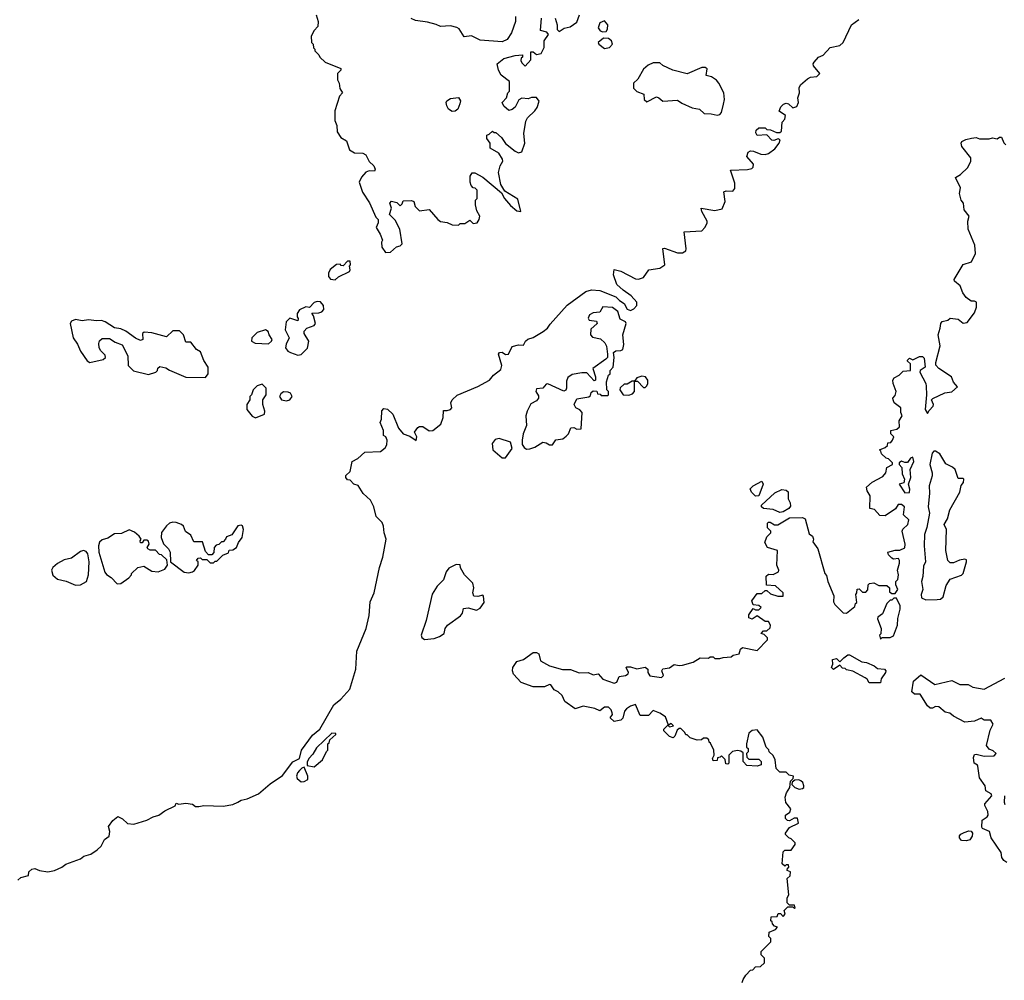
# Model space of a CAD drawing. Extents: x 2293830 to 2387798, y 66850 to 233222.
# Tile 150 of 192: x 2348951 to 2355018, y 180558 to 186476. Entities that reach past the tile are written whole.
import ezdxf

# ---------------------------------------------------------------- set-up
doc = ezdxf.new("R2010")
doc.units = 0

msp = doc.modelspace()

# ---------------------------------------------------------------- linework, layer by layer
at = {"layer": '0CON05XD'}
for points in [[(2348940, 181175), (2348958.3, 181191.7), (2349005, 181202.5), (2349007.5, 181225), (2349025, 181243.3), (2349045, 181246.2), (2349073.9, 181233.9), (2349125, 181226.2), (2349165, 181234.4), (2349211.2, 181255), (2349235, 181274), (2349325, 181306), (2349346.9, 181323.1), (2349390, 181335), (2349429.1, 181360.9), (2349453.8, 181385), (2349474.1, 181425.9), (2349502.5, 181445), (2349507.5, 181475), (2349497.5, 181505), (2349525, 181542.5), (2349555, 181567.5), (2349585, 181553.3), (2349615, 181523.8), (2349655, 181520), (2349735, 181543.3), (2349772.5, 181565), (2349807.5, 181575), (2349845, 181601.2), (2349908.3, 181631.7), (2349915, 181650), (2349932.5, 181642.5), (2349975, 181650), (2350015, 181642.5), (2350035, 181627.5), (2350055, 181627.5), (2350085, 181633.8), (2350205, 181630), (2350265, 181640), (2350295, 181654.2), (2350315, 181667.5), (2350352.5, 181675), (2350423, 181707), (2350495, 181768.8), (2350569.7, 181820.3), (2350635, 181903.8), (2350675.7, 181924.3), (2350686.7, 181975), (2350755, 182067.5), (2350800, 182105), (2350886.7, 182255), (2350929.7, 182290.3), (2350985, 182351.2), (2351021.5, 182475), (2351028.1, 182585), (2351086.2, 182725), (2351104.3, 182805), (2351111.3, 182888.7), (2351135.6, 182945), (2351168.7, 183101.3), (2351188.1, 183165), (2351208.6, 183275), (2351196, 183315), (2351193.8, 183355), (2351185, 183377.5), (2351147.5, 183415), (2351132.5, 183475), (2351112.5, 183515), (2351067, 183557), (2351036.4, 183606.4), (2351010, 183615), (2350988.3, 183638.3), (2350971.7, 183641.7), (2350960, 183655), (2350961.7, 183668.3), (2350987, 183693), (2351000, 183755), (2351035, 183772.5), (2351078.3, 183811.7), (2351174.3, 183815.7), (2351202.7, 183837.3), (2351212.7, 183857.3), (2351216.4, 183886.4), (2351206.4, 183906.4), (2351192.5, 183915), (2351192.5, 183945), (2351172.5, 183995), (2351180, 184015), (2351183.6, 184066.4), (2351195, 184080), (2351217, 184077), (2351250, 184045), (2351285, 183960), (2351313.6, 183923.6), (2351355, 183910), (2351395, 183883.3), (2351398, 183905), (2351383.3, 183935), (2351405, 183962.5), (2351415, 183970), (2351435, 183970), (2351475, 183942.5), (2351497.5, 183945), (2351545.8, 183984.2), (2351560, 184025), (2351561.7, 184068.3), (2351585, 184067.5), (2351606.7, 184075), (2351613.3, 184085), (2351607.5, 184115), (2351617, 184133), (2351647, 184163), (2351773.7, 184216.3), (2351845.5, 184254.5), (2351870, 184285), (2351915, 184320), (2351922, 184345), (2351901.2, 184415), (2351907.5, 184425), (2351925, 184426.7), (2351945, 184414), (2351963.9, 184416.1), (2351985, 184462.5), (2352025, 184472.5), (2352055, 184470), (2352067.5, 184495), (2352081.7, 184508.3), (2352115, 184518.8), (2352176.2, 184555), (2352203.3, 184575), (2352219.7, 184600.3), (2352325, 184716.7), (2352439.3, 184800.7), (2352475, 184811.2), (2352525, 184808), (2352625, 184768), (2352647.1, 184745), (2352676.7, 184726.7), (2352695, 184692), (2352715, 184685.3), (2352735.2, 184694.8), (2352753.3, 184715), (2352754.7, 184735), (2352720, 184775), (2352669.1, 184809.1), (2352631.2, 184845), (2352610, 184905), (2352615, 184937.5), (2352655, 184926), (2352745, 184878.8), (2352763.6, 184876.4), (2352795, 184886.7), (2352827.5, 184935), (2352895, 184946.2), (2352926.7, 184965), (2352913.3, 185066.7), (2352925, 185068.8), (2353005, 185039.2), (2353035, 185038.8), (2353055, 185052.5), (2353058.8, 185065), (2353045, 185170), (2353153.9, 185176.1), (2353173.6, 185196.4), (2353187, 185223), (2353187.5, 185235), (2353153.8, 185295), (2353150, 185315), (2353235, 185300), (2353279.3, 185310.7), (2353298.8, 185355), (2353290, 185415), (2353305, 185421.2), (2353345, 185420), (2353358, 185435), (2353358.3, 185468.3), (2353331.7, 185548.3), (2353435, 185552.5), (2353461.7, 185558.3), (2353471.7, 185568.3), (2353472.5, 185585), (2353432.7, 185632.7), (2353440.7, 185659.3), (2353455, 185667.5), (2353473, 185667), (2353517.7, 185647.7), (2353545, 185645.8), (2353565, 185652), (2353605, 185680), (2353631.2, 185715), (2353636.4, 185736.4), (2353625, 185742.5), (2353598.3, 185731.7), (2353585, 185733.3), (2353555, 185767.5), (2353495, 185762.5), (2353488.3, 185778.3), (2353490, 185795), (2353505, 185810), (2353545, 185810), (2353555, 185800), (2353577, 185797), (2353615, 185780), (2353635, 185780), (2353645, 185790), (2353650, 185845), (2353667, 185863), (2353670, 185885), (2353631.7, 185911.7), (2353641.7, 185938.3), (2353657.5, 185955), (2353675, 185962.5), (2353688.3, 185958.3), (2353715, 185933.3), (2353739.5, 185940.5), (2353750.8, 185965), (2353746.2, 185995), (2353756.7, 186025), (2353753.6, 186056.4), (2353762.5, 186075), (2353805, 186111.2), (2353825, 186121.2), (2353863.9, 186126.1), (2353882.5, 186145), (2353842.1, 186192.1), (2353840, 186205), (2353846, 186215), (2353874.2, 186245), (2353902.7, 186257.3), (2353945, 186305.5), (2354005, 186317.7), (2354024.5, 186335), (2354076.2, 186445), (2354122.3, 186477.7)], [(2350777.5, 186505), (2350790, 186465), (2350787.5, 186435), (2350765, 186410), (2350747.5, 186375), (2350750, 186335), (2350760, 186325), (2350761.7, 186301.7), (2350770, 186295), (2350770, 186285), (2350795, 186260), (2350800, 186245), (2350833.9, 186213.9), (2350930, 186175), (2350930, 186165), (2350910, 186145), (2350910, 186105), (2350920, 186085), (2350923, 186053), (2350940, 186025), (2350922.5, 186005), (2350893.3, 185915), (2350893.8, 185855), (2350906.2, 185825), (2350907.5, 185785), (2350930.7, 185750.7), (2350965, 185730), (2350982.5, 185675), (2351015, 185656.2), (2351065, 185653.3), (2351083, 185643), (2351105, 185602.5), (2351132.5, 185575), (2351142.5, 185555), (2351137, 185543), (2351105, 185544), (2351084.2, 185535.8), (2351056.7, 185505), (2351042.5, 185475), (2351063.9, 185413.9), (2351107, 185347), (2351145, 185260), (2351160, 185245), (2351160, 185225), (2351147.5, 185195), (2351172.5, 185155), (2351187, 185117), (2351180, 185105), (2351182.5, 185075), (2351205, 185042.5)], [(2351205, 185042.5), (2351235, 185043.3), (2351272.5, 185077.5), (2351295, 185082.5), (2351307.5, 185095), (2351293.3, 185185), (2351265, 185240), (2351230, 185275), (2351242.5, 185315), (2351232.5, 185345), (2351243, 185357), (2351275, 185350), (2351295, 185330), (2351308.3, 185341.7), (2351315, 185360), (2351365, 185362.5), (2351380, 185355), (2351387.5, 185325), (2351415, 185297.5), (2351475, 185306.7), (2351527.5, 185245), (2351545, 185233.3), (2351585, 185227.5), (2351615, 185212.5), (2351655, 185210), (2351665, 185220), (2351695, 185220), (2351725, 185240), (2351745, 185220), (2351770, 185225), (2351783.3, 185245), (2351786.7, 185265), (2351768.3, 185298.3), (2351760, 185335), (2351760, 185365), (2351770, 185375), (2351770, 185425), (2351758.3, 185438.3), (2351745, 185440), (2351732.5, 185455), (2351726.7, 185475), (2351727, 185513), (2351738.3, 185531.7), (2351755, 185533.3), (2351805.8, 185505.8), (2351919.3, 185409.3), (2351938.8, 185375), (2351975, 185331.2), (2352015, 185297.5), (2352040, 185295), (2352020.5, 185370.5), (2351940, 185420), (2351915, 185460), (2351902.5, 185535), (2351912.5, 185575), (2351927.5, 185605), (2351926.4, 185616.4), (2351903, 185653), (2351850, 185685), (2351850, 185715), (2351830, 185745), (2351830, 185765), (2351845, 185770), (2351865, 185790), (2351875, 185780), (2351885, 185780), (2351919.3, 185749.3), (2351944, 185714), (2352005, 185666.7), (2352025, 185656.7), (2352045, 185662.5), (2352063.8, 185715), (2352057.5, 185775), (2352069.5, 185850.5), (2352079.5, 185870.5), (2352125.9, 185914.1), (2352140, 185935), (2352152.5, 185975), (2352135, 185996.7), (2352105, 185996.7), (2352085, 185987.5), (2352045, 185992.5), (2352027, 185983), (2352005, 185937.5), (2351985, 185923.3), (2351965, 185917.5), (2351934.1, 185944.1), (2351923.3, 185965), (2351950, 185995), (2351960, 186025), (2351970, 186035), (2351970, 186095), (2351917.5, 186135), (2351902.5, 186165), (2351892.5, 186205), (2351935, 186236.7), (2352003.6, 186256.4), (2352050, 186260), (2352050, 186245), (2352041.7, 186238.3), (2352040, 186225), (2352045, 186210), (2352065, 186190), (2352101.7, 186228.3), (2352101.7, 186278.3), (2352115, 186277.5), (2352135, 186262.5), (2352165, 186267.5), (2352182, 186305), (2352182.5, 186345), (2352208.8, 186385), (2352199.2, 186399.2), (2352160, 186410), (2352167.5, 186485)], [(2352006, 186495), (2352006, 186465), (2351981.2, 186395), (2351955.9, 186354.1), (2351925, 186338.8), (2351789.3, 186349.3), (2351735, 186377.5), (2351690, 186370), (2351659.3, 186419.3), (2351645, 186427.5), (2351605, 186437.5), (2351545, 186433.3), (2351517, 186447), (2351465, 186460), (2351390.7, 186470.7), (2351363.6, 186483.6)], [(2352250, 186485), (2352262.5, 186445), (2352262.5, 186415), (2352275, 186402.5), (2352305.7, 186424.3), (2352342.9, 186432.9), (2352385, 186460), (2352400, 186505)], [(2352545, 186401.2), (2352565, 186403.8), (2352572.7, 186417.3), (2352575.7, 186445), (2352555, 186470), (2352525, 186456.7), (2352516.2, 186425), (2352528, 186408), (2352545, 186401.2)], [(2352555, 186298.1), (2352585, 186304.3), (2352603.8, 186325), (2352597.5, 186345), (2352580, 186360), (2352548.6, 186361.4), (2352516, 186335), (2352520, 186325), (2352555, 186298.1)], [(2353248.3, 185888.3), (2353265, 185892), (2353276, 185905), (2353288.8, 185955), (2353293.3, 185985), (2353290, 186025), (2353260, 186085), (2353244.2, 186104.2), (2353215, 186124), (2353182, 186132), (2353187, 186173), (2353175, 186182.5), (2353155, 186181.2), (2353065, 186142.5), (2352976.7, 186165), (2352915, 186193.8), (2352895, 186210), (2352855, 186209.6), (2352824.3, 186195), (2352795, 186170.6), (2352760.5, 186109.5), (2352734, 186085), (2352733.8, 186053.8), (2352753.9, 186033.9), (2352796.4, 186016.4), (2352800, 185985), (2352815, 185969.4), (2352875, 186000), (2352890, 185995), (2352915, 185973.8), (2353005, 185981.2), (2353031.7, 185961.7), (2353095, 185932.5), (2353140, 185925), (2353168.3, 185898.3), (2353213, 185897), (2353248.3, 185888.3)], [(2351615, 185910), (2351594.1, 185924.1), (2351582.5, 185945), (2351580, 185965), (2351584.1, 185975.9), (2351605, 185990), (2351655, 185996.7), (2351666.4, 185976.4), (2351663, 185957), (2351650, 185925), (2351635, 185912.5), (2351615, 185910)], [(2354373, 183127), (2354373.3, 183145), (2354365.8, 183155.8), (2354335, 183152.5), (2354325, 183157.5), (2354305, 183180), (2354300, 183195), (2354345, 183207.5), (2354375, 183207.5), (2354405, 183222.5), (2354407.5, 183245), (2354390, 183325), (2354393.6, 183336.4), (2354423.6, 183366.4), (2354430, 183395), (2354397.5, 183425), (2354402.5, 183475), (2354385, 183490), (2354365, 183490), (2354348.3, 183461.7), (2354285, 183420), (2354251.7, 183421.7), (2354218.3, 183458.3), (2354190, 183465), (2354191.7, 183541.7), (2354173, 183573), (2354170, 183595), (2354205, 183627.5), (2354269.3, 183660.7), (2354287.5, 183685), (2354295, 183717.5), (2354330, 183735), (2354330, 183745), (2354305, 183770), (2354290, 183775), (2354261.7, 183801.7), (2354258.3, 183818.3), (2354250, 183825), (2354285, 183840), (2354298.3, 183851.7), (2354301.7, 183868.3), (2354318.3, 183871.7), (2354330, 183885), (2354337.5, 183905), (2354320, 183925), (2354320, 183945), (2354357, 183953), (2354371.7, 183968.3), (2354370, 184005), (2354390, 184035), (2354380, 184055), (2354380, 184085), (2354340, 184115), (2354333, 184133), (2354332.5, 184145), (2354345, 184160), (2354352.5, 184185), (2354333.6, 184233.6), (2354332.5, 184255), (2354340.7, 184269.3), (2354370, 184285), (2354395, 184310), (2354440, 184315), (2354440, 184355), (2354421.7, 184371.7), (2354421.7, 184378.3), (2354435, 184390), (2354455, 184380), (2354495, 184400), (2354515, 184400), (2354525, 184390), (2354530, 184335), (2354500, 184315), (2354497.5, 184305), (2354534, 184235), (2354537.3, 184217.3), (2354540, 184165), (2354530, 184075), (2354545, 184050), (2354555, 184067.5), (2354580, 184095), (2354582.5, 184105), (2354570, 184135), (2354577, 184143), (2354652.7, 184177.3), (2354696, 184184), (2354730, 184215), (2354705, 184242.5), (2354693.8, 184275), (2354615, 184327.1), (2354597.4, 184347.4), (2354595.6, 184365), (2354623.6, 184466.4), (2354610, 184535), (2354624, 184575), (2354626.7, 184605), (2354635, 184616.7), (2354670, 184625), (2354685, 184637.5), (2354735, 184630), (2354765, 184606), (2354789.5, 184610.5), (2354835, 184670), (2354847.5, 184705), (2354847.5, 184735), (2354835, 184742.5), (2354815, 184742.5), (2354783.3, 184765), (2354763, 184793), (2354745.7, 184835.7), (2354712.5, 184865), (2354710, 184875), (2354765, 184967.5), (2354816.4, 184983.6), (2354840, 185035), (2354837, 185087), (2354796.7, 185185), (2354793.8, 185235), (2354801.4, 185265), (2354771.2, 185305), (2354766.7, 185345), (2354752.5, 185365), (2354743.3, 185405), (2354749.3, 185439.3), (2354717, 185503), (2354748.6, 185521.4), (2354793.3, 185565), (2354812.5, 185605), (2354812.5, 185625), (2354756.7, 185695), (2354753.3, 185715), (2354757.5, 185725), (2354781.7, 185738.3), (2354817, 185747), (2354845, 185750), (2354865, 185742.5), (2354925, 185742.5), (2354945, 185747.5), (2354975, 185742.5), (2354988.3, 185751.7), (2355001.7, 185751.7), (2355016.4, 185716.4), (2355027.5, 185705)], [(2350895, 184873.3), (2350915, 184892.5), (2350982.5, 184925), (2350987.5, 184935), (2350982.5, 184957.5), (2350990, 184965), (2350988.3, 184988.3), (2350971.7, 184988.3), (2350945, 184960), (2350931.7, 184961.7), (2350925, 184970), (2350903, 184967), (2350865, 184937.5), (2350853.3, 184915), (2350854.1, 184894.1), (2350866.4, 184876.4), (2350895, 184873.3)], [(2350665, 184410), (2350685, 184412.5), (2350725, 184452.5), (2350732.5, 184495), (2350703, 184543), (2350703, 184557), (2350720, 184575), (2350765, 184591.2), (2350773.3, 184605), (2350761.7, 184651.7), (2350751.7, 184668.3), (2350795, 184670), (2350813.8, 184676.2), (2350825, 184690), (2350823.3, 184715), (2350805, 184737.5), (2350785, 184740), (2350766.1, 184733.9), (2350737.5, 184702.5), (2350715, 184707.5), (2350675, 184687.5), (2350660, 184665), (2350660, 184645), (2350667.5, 184635), (2350665, 184620), (2350615, 184636.7), (2350592.5, 184615), (2350587.5, 184565), (2350612.5, 184515), (2350593, 184477), (2350590, 184455), (2350603.6, 184433.6), (2350620, 184425), (2350665, 184410)], [(2352075, 183830), (2352095, 183832.5), (2352125, 183842.5), (2352175, 183872.5), (2352195, 183870), (2352215, 183857.5), (2352235, 183857.5), (2352255, 183887.5), (2352297, 183893), (2352319.3, 183910.7), (2352332.5, 183925), (2352348.3, 183961.7), (2352365, 183962.5), (2352385, 183953.3), (2352410, 183955), (2352417.5, 184055), (2352403, 184073), (2352377.5, 184085), (2352367.5, 184105), (2352385, 184140), (2352458.3, 184151.7), (2352468.3, 184161.7), (2352471.7, 184178.3), (2352485, 184190), (2352508.3, 184188.3), (2352511.7, 184171.7), (2352528.3, 184168.3), (2352535, 184160), (2352575, 184160), (2352580, 184165), (2352580, 184185), (2352570, 184195), (2352567.5, 184245), (2352580, 184285), (2352590, 184295), (2352590, 184315), (2352607.5, 184335), (2352613.3, 184395), (2352610, 184425), (2352623.6, 184436.4), (2352655, 184437.5), (2352667.5, 184445), (2352673.8, 184475), (2352668.6, 184535), (2352689.2, 184605), (2352684.3, 184615), (2352651.5, 184631.5), (2352637.8, 184677.8), (2352605, 184702.9), (2352545, 184706.2), (2352525, 184673.8), (2352485, 184669.2), (2352462.8, 184657.2), (2352453.5, 184636.5), (2352460.6, 184625), (2352505, 184618.8), (2352509.2, 184605), (2352471.5, 184568.5), (2352468.6, 184535), (2352480, 184520), (2352529.1, 184509.1), (2352555.9, 184485.9), (2352566.2, 184465), (2352573.3, 184415), (2352572.5, 184395), (2352562.5, 184385), (2352483, 184327), (2352500, 184275), (2352500, 184255), (2352491.7, 184251.7), (2352445, 184300), (2352415, 184300), (2352355, 184290), (2352328.3, 184271.7), (2352320.5, 184249.5), (2352320, 184205), (2352316.2, 184193.8), (2352305, 184187.5), (2352205, 184232.5), (2352195, 184230), (2352175, 184206.2), (2352135, 184201.2), (2352130.8, 184185), (2352147.7, 184157.7), (2352148.8, 184145), (2352135, 184128.8), (2352100.5, 184109.5), (2352077.5, 184065), (2352070.8, 184035), (2352074, 183975), (2352054.2, 183925), (2352046.7, 183885), (2352048.3, 183858.3), (2352060.7, 183840.7), (2352075, 183830)], [(2350095, 184272.5), (2350112.5, 184295), (2350112.5, 184335), (2350086.4, 184376.4), (2350065, 184430), (2350040, 184445), (2350005, 184490), (2349975, 184490), (2349961.2, 184535), (2349935, 184560), (2349895, 184560), (2349855, 184522.5), (2349765, 184546.7), (2349718.3, 184551.7), (2349708.3, 184541.7), (2349710, 184505), (2349695, 184500), (2349665, 184513.3), (2349605, 184556.2), (2349575, 184571.2), (2349535, 184576.7), (2349477.5, 184615), (2349455, 184623.3), (2349425, 184620), (2349375, 184626.7), (2349335, 184620), (2349295, 184628.8), (2349271.2, 184618.8), (2349262, 184605), (2349280, 184515), (2349307.1, 184477.1), (2349325, 184433.8), (2349366.7, 184375), (2349384.1, 184364.1), (2349465, 184382.5), (2349480, 184395), (2349478.3, 184408.3), (2349450, 184435), (2349440, 184455), (2349438.3, 184481.7), (2349443, 184497), (2349458.3, 184511.7), (2349505, 184512.5), (2349539.3, 184489.3), (2349583, 184473), (2349617.5, 184405), (2349620, 184345), (2349652.5, 184312.5), (2349745, 184290), (2349790, 184305), (2349800, 184315), (2349801.7, 184328.3), (2349815, 184340), (2349851.7, 184331.7), (2349875, 184317.5), (2349975, 184273.8), (2350095, 184272.5)], [(2350485, 184480), (2350502.5, 184495), (2350506.4, 184506.4), (2350487.5, 184535), (2350482.5, 184555), (2350465, 184566.2), (2350415, 184548.8), (2350382.5, 184515), (2350380, 184495), (2350403, 184483), (2350485, 184480)], [(2352705, 184162.5), (2352728.3, 184171.7), (2352740, 184185), (2352740, 184250), (2352758.3, 184248.3), (2352795, 184210), (2352805, 184210), (2352815, 184220), (2352822.5, 184235), (2352822.5, 184255), (2352806.4, 184276.4), (2352785, 184280), (2352755, 184270), (2352740, 184250), (2352725, 184250), (2352695, 184230), (2352675, 184230), (2352651.7, 184208.3), (2352650, 184195), (2352670, 184165), (2352705, 184162.5)], [(2350405, 184022.5), (2350460, 184045), (2350462.5, 184065), (2350450, 184105), (2350450, 184135), (2350470, 184165), (2350470, 184205), (2350445, 184230), (2350415, 184220), (2350390, 184195), (2350380, 184165), (2350370, 184155), (2350370, 184135), (2350350, 184105), (2350350, 184075), (2350383.6, 184033.6), (2350405, 184022.5)], [(2350595, 184128), (2350615, 184134), (2350629.2, 184155), (2350620, 184175), (2350605, 184182), (2350576.7, 184183.3), (2350559.3, 184170.7), (2350552.5, 184155), (2350563.9, 184133.9), (2350595, 184128)], [(2351925, 183776.7), (2351945, 183777.5), (2351986.4, 183833.6), (2351975, 183872.5), (2351905, 183895.6), (2351880.4, 183889.6), (2351863.1, 183865), (2351865.7, 183825.7), (2351925, 183776.7)], [(2354535, 182901.2), (2354605, 182903.8), (2354625, 182906.7), (2354640.7, 182919.3), (2354660.5, 182989.5), (2354685, 183030), (2354755, 183053.8), (2354765, 183063.3), (2354786.2, 183135), (2354785, 183147.5), (2354775, 183152.5), (2354743, 183147), (2354705, 183130), (2354685, 183130), (2354670, 183145), (2354657.5, 183205), (2354662, 183335), (2354647.5, 183365), (2354668.7, 183401.3), (2354683.2, 183456.8), (2354743.8, 183565), (2354753, 183607), (2354767.5, 183625), (2354770, 183645), (2354765, 183650), (2354735, 183650), (2354715, 183703.8), (2354698.7, 183718.7), (2354658.8, 183738.8), (2354620.5, 183800.5), (2354595, 183817.5), (2354585, 183817.5), (2354573.3, 183805), (2354558.8, 183735), (2354573.3, 183685), (2354573.3, 183665), (2354556.2, 183605), (2354558.3, 183558.3), (2354550, 183475), (2354556.7, 183435), (2354541.9, 183348.1), (2354525.8, 183305), (2354524.4, 183235), (2354533.3, 183135), (2354520.8, 183109.2), (2354516.7, 183045), (2354508, 183015), (2354516.7, 182965), (2354506.7, 182935), (2354507.5, 182915), (2354535, 182901.2)], [(2354405, 183560), (2354435, 183562.5), (2354437, 183583), (2354427.5, 183615), (2354442.5, 183655), (2354437.5, 183705), (2354460, 183755), (2354455, 183780), (2354440, 183775), (2354421.7, 183748.3), (2354405, 183747.5), (2354385, 183756.2), (2354370, 183745), (2354370, 183735), (2354387.5, 183717.5), (2354388.3, 183678.3), (2354402.5, 183645), (2354398.3, 183621.7), (2354370, 183615), (2354405, 183560)], [(2353485, 183540), (2353460, 183565), (2353452.5, 183585), (2353470, 183605), (2353525, 183632.5), (2353533.3, 183615), (2353505, 183542.5), (2353485, 183540)], [(2353635, 183439.4), (2353595, 183458.6), (2353535, 183463.8), (2353522.5, 183475), (2353522.5, 183485), (2353605, 183561.2), (2353648.3, 183581.7), (2353675, 183577.5), (2353687, 183567), (2353687.5, 183525), (2353699.3, 183499.3), (2353700.7, 183479.3), (2353690, 183465), (2353655, 183444), (2353635, 183439.4)], [(2349992.3, 183067.7), (2350015, 183073.8), (2350027.7, 183082.3), (2350050, 183115), (2350050, 183135), (2350040, 183145), (2350051.7, 183158.3), (2350065, 183160), (2350075, 183150), (2350105, 183150), (2350125, 183130), (2350145, 183130), (2350155, 183140), (2350165, 183140), (2350203, 183177), (2350238.3, 183191.7), (2350241.7, 183208.3), (2350265, 183210), (2350286.4, 183223.6), (2350300, 183255), (2350322.5, 183285), (2350330, 183335), (2350325, 183357.5), (2350315, 183362.5), (2350295, 183357.5), (2350258.3, 183301.7), (2350225, 183290), (2350220, 183275), (2350205, 183260), (2350195, 183260), (2350178.3, 183241.7), (2350161.7, 183238.3), (2350150, 183225), (2350147, 183193), (2350135, 183180), (2350115, 183180), (2350095, 183200), (2350078.3, 183258.3), (2350025, 183260), (2350005, 183300), (2349973.6, 183323.6), (2349960, 183355), (2349947.5, 183365), (2349915, 183378.8), (2349895, 183380), (2349875, 183373.3), (2349855, 183356.7), (2349824, 183316), (2349823.6, 183286.4), (2349836.4, 183246.4), (2349867.5, 183215), (2349877.5, 183195), (2349880, 183135), (2349965, 183072), (2349992.3, 183067.7)], [(2353402.5, 180545), (2353408.3, 180561.7), (2353425, 180590), (2353455, 180620), (2353468.3, 180621.7), (2353485, 180640), (2353517, 180643), (2353540, 180665), (2353540, 180695), (2353520, 180715), (2353520, 180735), (2353540, 180755), (2353580, 180795), (2353580, 180815), (2353568.3, 180828.3), (2353570, 180855), (2353608.3, 180871.7), (2353620, 180885), (2353601.7, 180891.7), (2353590, 180905), (2353588.3, 180918.3), (2353580, 180925), (2353581.7, 180948.3), (2353618.3, 180951.7), (2353625, 180970), (2353638.3, 180968.3), (2353655, 180950), (2353667.5, 180965), (2353661.7, 180988.3), (2353685, 181010), (2353715, 181010), (2353725, 181000), (2353730, 181005), (2353725, 181020), (2353695, 181020), (2353680, 181035), (2353680, 181065), (2353690, 181085), (2353680, 181185), (2353698.3, 181201.7), (2353700, 181225), (2353680, 181235), (2353681.7, 181248.3), (2353690, 181255), (2353688.3, 181268.3), (2353675, 181270), (2353665, 181260), (2353650, 181275), (2353655, 181350), (2353665, 181360), (2353705, 181360), (2353730, 181395), (2353730, 181405), (2353705, 181430), (2353690, 181435), (2353670, 181455), (2353670, 181465), (2353695, 181500), (2353750, 181525), (2353745, 181557.5), (2353723, 181557), (2353695, 181540), (2353681.7, 181541.7), (2353670, 181555), (2353670, 181575), (2353696.4, 181593.6), (2353702.5, 181615), (2353673, 181653), (2353667.5, 181685), (2353676.7, 181713.3), (2353697.5, 181745), (2353700, 181785), (2353718.3, 181801.7), (2353720, 181815), (2353691.7, 181821.7), (2353675, 181840), (2353635, 181840), (2353611.7, 181861.7), (2353607, 181917), (2353593.6, 181943.6), (2353570, 181965), (2353567, 181977), (2353550, 181995), (2353530, 182055), (2353495, 182100), (2353465, 182097.5), (2353445, 182080), (2353430, 182015), (2353430, 181995), (2353440, 181985), (2353440, 181965), (2353430, 181955), (2353431.7, 181931.7), (2353445, 181920), (2353505, 181920), (2353520, 181905), (2353520, 181885), (2353495, 181877.5), (2353431.7, 181881.7), (2353410, 181905), (2353408.3, 181958.3), (2353395, 181970), (2353375, 181972.5), (2353343, 181967), (2353320, 181945), (2353320, 181895), (2353315, 181890), (2353301.7, 181891.7), (2353298.3, 181918.3), (2353275, 181940), (2353268.3, 181931.7), (2353251.7, 181928.3), (2353248.3, 181911.7), (2353225, 181910), (2353220, 181925), (2353230, 181945), (2353227.5, 181975), (2353208.3, 182018.3), (2353200, 182025), (2353198.3, 182038.3), (2353185, 182050), (2353165, 182050), (2353151.7, 182038.3), (2353125, 182037.5), (2353081.7, 182051.7), (2353065, 182070), (2353055, 182070), (2353050, 182085), (2353025, 182110), (2353015, 182110), (2353001.7, 182098.3), (2352988.3, 182061.7), (2352978.3, 182051.7), (2352955, 182060), (2352920, 182095), (2352920, 182105), (2352945, 182130), (2352955, 182120), (2352980, 182125), (2352965, 182140), (2352950, 182130), (2352930, 182180), (2352895, 182203.3), (2352855, 182220), (2352825, 182190), (2352775, 182190), (2352745, 182257.5), (2352715, 182247.5), (2352690.5, 182229.5), (2352677.5, 182215), (2352667, 182173), (2352655, 182160), (2352615, 182152.5), (2352590, 182175), (2352603.3, 182195), (2352602, 182205), (2352595.8, 182225), (2352579.6, 182239.6), (2352555, 182240.6), (2352525, 182217.5), (2352495, 182232.5), (2352423.6, 182246.4), (2352375, 182230), (2352310, 182275), (2352293, 182313), (2352270, 182335), (2352245, 182347.5), (2352225, 182377.5), (2352215, 182380), (2352185, 182366.2), (2352115, 182366.2), (2352041.7, 182391.7), (2351995, 182443.3), (2351987.5, 182465), (2351990.8, 182485), (2352015, 182522.5), (2352055, 182533.8), (2352115, 182577.5), (2352135, 182577.5), (2352149.3, 182569.3), (2352160, 182525), (2352215, 182494.2), (2352295, 182472.5), (2352345, 182473.3), (2352398.3, 182451.7), (2352453.2, 182453.2), (2352485, 182438.8), (2352516.4, 182446.4), (2352543.8, 182413.8), (2352615, 182387.5), (2352630, 182395), (2352645, 182430), (2352683.8, 182436.2), (2352700, 182445), (2352702.5, 182455), (2352687.5, 182485), (2352691.7, 182488.3), (2352715, 182490), (2352755, 182476.2), (2352806.2, 182486.2), (2352822.5, 182475), (2352822.5, 182455), (2352835, 182434.3), (2352905.9, 182424.1), (2352917.5, 182435), (2352907.5, 182465), (2352913.6, 182476.4), (2352956.2, 182483.8), (2352985, 182502.5), (2353015, 182496.7), (2353035, 182500), (2353101.3, 182518.7), (2353145, 182543.8), (2353195, 182542.5), (2353205, 182550), (2353225, 182550), (2353235, 182540), (2353265, 182540), (2353285, 182547.5), (2353335, 182550), (2353348.3, 182561.7), (2353385, 182570), (2353393, 182597), (2353405, 182607.5), (2353495, 182590), (2353560, 182655), (2353558.3, 182668.3), (2353538.3, 182688.3), (2353520, 182695), (2353535, 182710), (2353555, 182710), (2353575, 182730), (2353576.7, 182745), (2353565, 182768.8), (2353545, 182767.5), (2353495, 182802.5), (2353465, 182782.5), (2353445, 182790), (2353445, 182810), (2353471.7, 182848.3), (2353485, 182840), (2353505, 182840), (2353520, 182855), (2353505, 182867.5), (2353471.7, 182871.7), (2353462.5, 182895), (2353495, 182940), (2353525, 182940), (2353545, 182960), (2353555, 182960), (2353578.6, 182938.6), (2353622.5, 182925), (2353656.1, 182923.9), (2353655.9, 182945.9), (2353607.7, 182987.7), (2353552.5, 182992.5), (2353551.7, 183048.3), (2353565, 183060), (2353595, 183057.5), (2353626.4, 183073.6), (2353630, 183085), (2353617.5, 183115), (2353620, 183205), (2353560, 183225), (2353542.5, 183255), (2353555, 183290), (2353580, 183315), (2353580, 183325), (2353560, 183345), (2353560, 183375), (2353565, 183380), (2353575, 183380), (2353603, 183363), (2353623, 183363), (2353695, 183406), (2353775, 183410), (2353790.5, 183400.5), (2353815, 183307.5), (2353837.5, 183295), (2353842.5, 183275), (2353838.3, 183258.3), (2353870, 183215), (2353912.5, 183065), (2353922.5, 183052.5), (2353930, 183015), (2353967, 182927), (2353965, 182890), (2353973.6, 182873.6), (2354025, 182822.5), (2354045, 182820), (2354098.3, 182861.7), (2354101.7, 182878.3), (2354110, 182885), (2354102.5, 182935), (2354110, 182945), (2354111.7, 182968.3), (2354125, 182970), (2354145, 182950), (2354165, 182950), (2354177, 182963), (2354180, 182995), (2354188.3, 183001.7), (2354215, 183007.5), (2354245, 182990), (2354295, 182990), (2354310, 182975), (2354311.7, 182951.7), (2354325, 182940), (2354345, 182940), (2354362.5, 182965), (2354350, 182995), (2354350, 183015), (2354363, 183027), (2354366.7, 183055), (2354360, 183085), (2354373, 183127)], [(2349551.2, 183001.2), (2349575, 183002.5), (2349623, 183037), (2349640, 183055), (2349640, 183065), (2349678.3, 183101.7), (2349715, 183110), (2349765, 183078.8), (2349805, 183073.3), (2349845, 183090), (2349862.5, 183115), (2349858.3, 183148.3), (2349825, 183180), (2349811.7, 183181.7), (2349787, 183207), (2349755, 183207.5), (2349740, 183215), (2349737.5, 183225), (2349748.8, 183245), (2349743.9, 183263.9), (2349735, 183270), (2349715, 183270), (2349705, 183252.5), (2349695, 183252.5), (2349692.5, 183265), (2349700, 183275), (2349687.5, 183295), (2349658.3, 183318.3), (2349625, 183333.8), (2349579.3, 183310.7), (2349535, 183308), (2349495, 183282), (2349458.8, 183271.2), (2349443, 183257), (2349435.8, 183235), (2349438.6, 183195), (2349475, 183072.5), (2349485, 183057.5), (2349515, 183040), (2349551.2, 183001.2)], [(2349295, 182992), (2349325, 182993.8), (2349362.5, 183015), (2349375.4, 183055), (2349379.2, 183135), (2349371.2, 183185), (2349360.5, 183200.5), (2349345, 183206), (2349325, 183198.8), (2349270.7, 183159.3), (2349225, 183149.2), (2349183.3, 183125), (2349155, 183100), (2349146.4, 183083.6), (2349154.2, 183054.2), (2349185, 183030), (2349237.3, 183017.3), (2349295, 182992)], [(2351445, 182658), (2351505, 182664.2), (2351537.5, 182675), (2351567.5, 182695), (2351573.3, 182725), (2351586.7, 182745), (2351667.7, 182802.3), (2351679.5, 182820.5), (2351685, 182847.5), (2351715, 182852.5), (2351765, 182837.5), (2351789.3, 182850.7), (2351812.5, 182885), (2351810, 182925), (2351805, 182930), (2351775, 182922.5), (2351750, 182925), (2351743.3, 182945), (2351750, 182975), (2351743.6, 183003.6), (2351692.5, 183055), (2351668.3, 183098.3), (2351665, 183117.5), (2351640.7, 183119.3), (2351595, 183097.5), (2351580, 183075), (2351563.3, 183025), (2351523.8, 182985), (2351492.7, 182937.3), (2351456, 182775), (2351424.2, 182685), (2351429.5, 182669.5), (2351445, 182658)], [(2354255, 182660), (2354265, 182670), (2354315, 182670), (2354335, 182680), (2354360, 182745), (2354362.3, 182787.7), (2354375.8, 182845), (2354376, 182865), (2354355, 182912.5), (2354338.3, 182911.7), (2354325, 182900), (2354315, 182900), (2354295, 182880), (2354267.5, 182815), (2354240, 182795), (2354236.7, 182785), (2354260, 182725), (2354257.5, 182692.5), (2354250, 182685), (2354255, 182660)], [(2354255, 182390), (2354185, 182390), (2354173, 182413), (2354160.7, 182420.7), (2354085, 182462.5), (2354045, 182470), (2354038.3, 182478.3), (2354021.7, 182481.7), (2354005, 182500), (2353965, 182472.5), (2353953.3, 182485), (2353962.5, 182505), (2353960, 182535), (2353985, 182540), (2354005, 182520), (2354030, 182545), (2354055, 182562.5), (2354065, 182562.5), (2354140.5, 182520.5), (2354170, 182515), (2354217.5, 182495), (2354238, 182478), (2354280, 182475), (2354287.5, 182465), (2354286.4, 182453.6), (2354260, 182415), (2354255, 182390)], [(2355035, 181284), (2355015, 181296.7), (2355004, 181315), (2355000, 181345), (2354938, 181435), (2354926.2, 181475), (2354883.3, 181493.3), (2354880.5, 181500.5), (2354882.9, 181545), (2354912.9, 181565), (2354918.5, 181575), (2354916.8, 181596.8), (2354897.5, 181635), (2354899.2, 181645), (2354942.5, 181695), (2354937.3, 181707.3), (2354905.6, 181725), (2354900, 181755), (2354864.6, 181804.6), (2354856.1, 181876.1), (2354853.6, 181883.6), (2354832.9, 181895), (2354828.7, 181931.3), (2354835, 181948.8), (2354845, 181950.8), (2354895, 181937.8), (2354955, 181940.9), (2354968.9, 181955), (2354949.4, 181970.6), (2354925, 181980.9), (2354907.9, 182005), (2354931.6, 182098.4), (2354948.9, 182135), (2354935, 182161.2), (2354895, 182159.4), (2354875, 182172.5), (2354835.3, 182154.7), (2354775, 182148.5), (2354705, 182185.7), (2354683.4, 182203.4), (2354655, 182209.4), (2354615, 182242.5), (2354595.4, 182244.6), (2354575, 182234.3), (2354561.2, 182235), (2354545, 182248), (2354500, 182320), (2354465, 182320), (2354449.2, 182335), (2354458.3, 182401.7), (2354505, 182440), (2354590, 182380), (2354695, 182404.2), (2354745, 182379.2), (2354795, 182379.6), (2354825, 182364.4), (2354895, 182352.3), (2355020.9, 182419.1)], [(2350765, 181872.5), (2350817.5, 181915), (2350841.7, 181968.3), (2350850, 181975), (2350850, 182015), (2350858.3, 182021.7), (2350861.7, 182038.3), (2350898.3, 182071.7), (2350898.3, 182078.3), (2350875, 182080), (2350780.7, 181989.3), (2350758.3, 181951.7), (2350732.5, 181925), (2350721.7, 181901.7), (2350721.7, 181881.7), (2350765, 181872.5)], [(2350685, 181780), (2350705, 181782.5), (2350727.5, 181795), (2350727.5, 181815), (2350705, 181870), (2350690, 181865), (2350675, 181850), (2350662.5, 181835), (2350657.5, 181815), (2350661.7, 181801.7), (2350685, 181780)], [(2353755, 181735.8), (2353775, 181738.8), (2353783.3, 181745), (2353783.8, 181755), (2353776.2, 181776.2), (2353765, 181787.5), (2353753, 181793), (2353728.3, 181791.7), (2353711.7, 181778.3), (2353710, 181765), (2353727.5, 181745), (2353755, 181735.8)], [(2355020.5, 181695), (2355016.9, 181655), (2355021.5, 181641.5)], [(2354785, 181416.2), (2354755, 181420), (2354742.5, 181435), (2354743, 181447), (2354751.2, 181458.8), (2354772, 181468), (2354800.7, 181479.3), (2354815, 181477.5), (2354823.3, 181465), (2354821.2, 181445), (2354805, 181423.3), (2354785, 181416.2)]]:
    msp.add_lwpolyline(points, dxfattribs=at)

doc.saveas('drawing.dxf')
